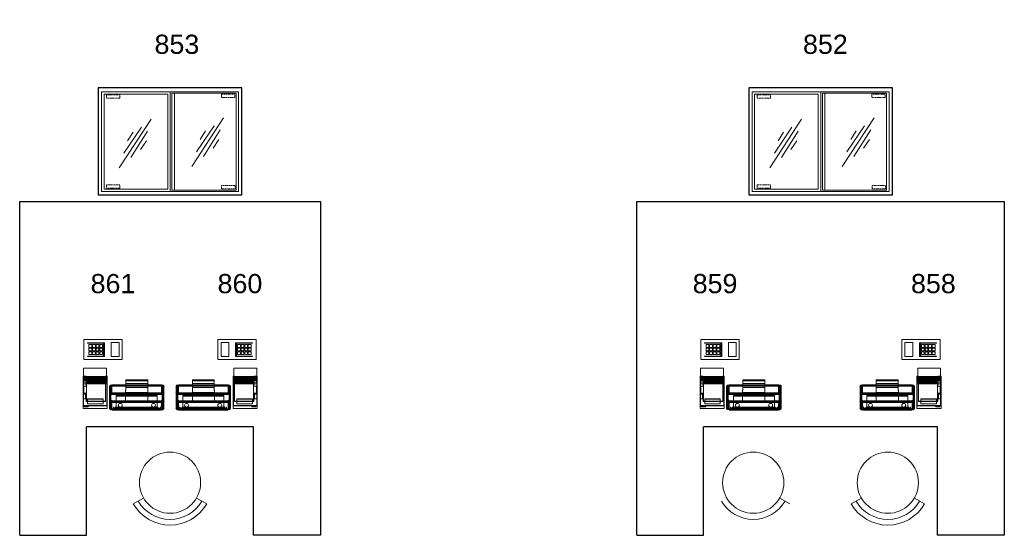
# Model space of a CAD drawing. Header units: millimetres. Extents: x 251300 to 553564, y 2563 to 144710.
# Tile 7 of 57: x 273854 to 279748, y 21113 to 24202. Entities that reach past the tile are written whole.
import ezdxf
from ezdxf.enums import TextEntityAlignment as Align

# ---------------------------------------------------------------- set-up
doc = ezdxf.new("R2010")
doc.units = ezdxf.units.MM
doc.set_wipeout_variables(frame=1)
doc.linetypes.add('HIDDEN', pattern=[9.525, 6.35, -3.175])
doc.layers.add('0 @ 50', color=7, linetype='Continuous')
doc.layers.add('FOK_73_INRKEUKEN', color=1, linetype='Continuous')
for name, color, linetype, lineweight in [('APPARAAT1', 2, 'Continuous', 25), ('APPARAAT2', 1, 'Continuous', 20), ('APPARAAT3', 6, 'Continuous', 18), ('APPARAAT5', 7, 'Continuous', 5), ('POSITIENUMMER', 141, 'Continuous', 20)]:
    doc.layers.add(name, color=color, linetype=linetype, lineweight=lineweight)
doc.styles.add('PS', font='arial.ttf')
doc.styles.get("Standard").update_dxf_attribs({"font": 'arial.ttf'})

# ---------------------------------------------------------------- blocks, each defined once
blk = doc.blocks.new('POSITIENUMMER')
at = {"layer": 'POSITIENUMMER', "style": 'PS', "flags": 1}
for tag, p in [('MERK-TYPE', (-1.22, -6.81)), ('AFMETINGEN', (-1.22, -10.86)), ('OMSCHRIJVING', (-1.22, -14.79)), ('OPMERKINGEN', (-1.22, -18.98))]:
    blk.add_attdef(tag, p, '', height=2.8, dxfattribs=at)
blk.add_wipeout([(-5.03, 0), (-5.03, 0.11), (-5.02, 0.2), (-5, 0.34), (-4.97, 0.48), (-4.93, 0.6), (-4.86, 0.76), (-4.78, 0.92), (-4.69, 1.07), (-4.6, 1.2), (-4.54, 1.27), (-4.48, 1.34), (-4.43, 1.4), (-4.35, 1.49), (-4.26, 1.57), (-4.18, 1.64), (-4.07, 1.73), (-3.91, 1.86), (-3.77, 1.95), (-3.62, 2.05), (-3.49, 2.12), (-3.31, 2.22), (-3.18, 2.29), (-3.02, 2.36), (-2.86, 2.43), (-2.72, 2.48), (-2.53, 2.55), (-2.36, 2.61), (-2.17, 2.66), (-2, 2.71), (-1.73, 2.77), (-1.53, 2.81), (-1.37, 2.84), (-1.13, 2.88), (-0.93, 2.9), (-0.73, 2.92), (-0.52, 2.93), (-0.28, 2.95), (-0.09, 2.95), (0.17, 2.95), (0.35, 2.94), (0.58, 2.93), (0.78, 2.91), (1, 2.89), (1.15, 2.87), (1.32, 2.85), (1.47, 2.82), (1.68, 2.78), (1.88, 2.74), (2.01, 2.7), (2.16, 2.67), (2.37, 2.6), (2.54, 2.55), (2.65, 2.51), (2.78, 2.46), (2.91, 2.41), (3.05, 2.34), (3.21, 2.27), (3.32, 2.22), (3.46, 2.14), (3.61, 2.06), (3.73, 1.98), (3.85, 1.9), (4, 1.79), (4.11, 1.7), (4.21, 1.62), (4.33, 1.5), (4.43, 1.4), (4.53, 1.29), (4.62, 1.17), (4.69, 1.06), (4.77, 0.94), (4.83, 0.83), (4.89, 0.7), (4.93, 0.6), (4.97, 0.47), (4.99, 0.38), (5.02, 0.23), (5.03, 0.13), (5.03, 0.07), (5.03, 0.04), (5.03, -0.07), (5.02, -0.18), (5.02, -0.17), (5.01, -0.3), (4.96, -0.48), (4.92, -0.62), (4.88, -0.73), (4.79, -0.9), (4.74, -0.99), (4.69, -1.08), (4.62, -1.17), (4.52, -1.29), (4.44, -1.39), (4.37, -1.46), (4.28, -1.55), (4.2, -1.63), (4.05, -1.75), (3.95, -1.83), (3.83, -1.91), (3.65, -2.03), (3.52, -2.11), (3.37, -2.19), (3.23, -2.26), (3.12, -2.32), (2.93, -2.4), (2.81, -2.45), (2.67, -2.5), (2.5, -2.56), (2.26, -2.63), (2.12, -2.68), (1.9, -2.73), (1.71, -2.78), (1.55, -2.81), (1.41, -2.83), (1.28, -2.85), (1.11, -2.88), (0.84, -2.91), (0.68, -2.92), (0.46, -2.94), (0.29, -2.95), (0.1, -2.95), (-0.12, -2.95), (-0.33, -2.94), (-0.56, -2.93), (-0.83, -2.91), (-1.09, -2.88), (-1.3, -2.85), (-1.58, -2.8), (-1.83, -2.75), (-2.05, -2.69), (-2.13, -2.67), (-2.15, -2.67), (-2.41, -2.59), (-2.61, -2.52), (-2.79, -2.45), (-2.94, -2.39), (-3.08, -2.33), (-3.25, -2.25), (-3.37, -2.19), (-3.5, -2.12), (-3.64, -2.04), (-3.76, -1.96), (-3.89, -1.87), (-3.97, -1.81), (-4.08, -1.73), (-4.15, -1.67), (-4.32, -1.51), (-4.48, -1.35), (-4.55, -1.26), (-4.64, -1.14), (-4.73, -1), (-4.79, -0.9), (-4.86, -0.77), (-4.91, -0.65), (-4.94, -0.55), (-4.97, -0.44), (-5.01, -0.28), (-5.02, -0.19), (-5.03, -0.07)]).dxf.layer = 'POSITIENUMMER'
at = {"layer": 'POSITIENUMMER'}
blk.add_attdef('POS', text='', height=2.3, dxfattribs=at).set_placement((0, 0), align=Align.MIDDLE)
blk = doc.blocks.new('gti2202-10')
at = {"layer": 'APPARAAT1'}
for p, q in [((860, 0), (0, 0)), ((0, 0), (0, -642)), ((860, -642), (860, 0)), ((0, -642), (860, -642))]:
    blk.add_line(p, q, dxfattribs=at)
at = {"layer": 'APPARAAT2'}
for p, q in [((840, -24), (20, -24)), ((20, -24), (20, -622)), ((35, -39), (35, -607)), ((416, -39), (35, -39)), ((416, -39), (416, -607)), ((431, -24), (431, -622)), ((825, -32.4), (441, -32.4)), ((441, -32.4), (441, -614.4)), ((456, -32.4), (456, -614.4)), ((825, -614.4), (825, -32.4)), ((840, -622), (840, -24)), ((20, -622), (840, -622)), ((20, -622), (431, -622)), ((35, -607), (416, -607)), ((441, -614.4), (825, -614.4))]:
    blk.add_line(p, q, dxfattribs=at)
at = {"layer": 'APPARAAT3', "linetype": 'HIDDEN'}
for p, q in [((130, -43.3), (50, -43.3)), ((50, -43.3), (50, -63.3)), ((130, -63.3), (130, -43.3)), ((817.5, -39.3), (737.5, -39.3)), ((737.5, -39.3), (737.5, -59.3)), ((817.5, -59.3), (817.5, -39.3)), ((50, -63.3), (130, -63.3)), ((737.5, -59.3), (817.5, -59.3)), ((50, -580.7), (50, -600.7)), ((130, -580.7), (50, -580.7)), ((130, -600.7), (130, -580.7)), ((819, -585.2), (739, -585.2)), ((739, -585.2), (739, -605.2)), ((819, -605.2), (819, -585.2)), ((50, -600.7), (130, -600.7)), ((739, -605.2), (819, -605.2))]:
    blk.add_line(p, q, dxfattribs=at)
at = {"layer": 'APPARAAT3'}
for p, q in [((316.6, -188.1), (125.8, -479)), ((258.9, -235.8), (153.4, -391.3)), ((751, -180.6), (560.2, -471.5)), ((693.3, -228.2), (587.8, -383.7)), ((208.7, -265.9), (176, -318.5)), ((295.9, -260.1), (195.3, -418.7)), ((643, -258.3), (610.4, -311)), ((730.3, -252.5), (629.7, -411.2)), ((288.3, -318.1), (253, -369)), ((722.7, -310.6), (687.4, -361.5))]:
    blk.add_line(p, q, dxfattribs=at)
blk = doc.blocks.new('A$C43752453')
at = {"layer": 'APPARAAT5'}
for points in [[(340.9, 302.2), (569.8, 302.2), (569.8, 422.1), (340.9, 422.1)], [(362.1, 402.8), (465.2, 402.8), (465.2, 401), (362.1, 401)], [(371.1, 375.5), (388.2, 375.5), (388.2, 391.9), (371.1, 391.9)], [(371.1, 353.9), (388.2, 353.9), (388.2, 370.3), (371.1, 370.3)], [(392.7, 375.5), (409.8, 375.5), (409.8, 391.9), (392.7, 391.9)], [(392.7, 353.9), (409.8, 353.9), (409.8, 370.3), (392.7, 370.3)], [(414.2, 375.5), (431.4, 375.5), (431.4, 391.9), (414.2, 391.9)], [(414.2, 353.9), (431.4, 353.9), (431.4, 370.3), (414.2, 370.3)], [(435.8, 375.5), (452.9, 375.5), (452.9, 391.9), (435.8, 391.9)], [(435.8, 353.9), (452.9, 353.9), (452.9, 370.3), (435.8, 370.3)], [(465.2, 401), (458.9, 401), (458.9, 323.2), (465.2, 323.2)], [(505, 320.2), (551.5, 320.2), (551.5, 404), (505, 404)], [(362.1, 323.2), (465.2, 323.2), (465.2, 321.5), (362.1, 321.5)], [(371.1, 332.3), (388.2, 332.3), (388.2, 348.8), (371.1, 348.8)], [(392.7, 332.3), (409.8, 332.3), (409.8, 348.8), (392.7, 348.8)], [(414.2, 332.3), (431.4, 332.3), (431.4, 348.8), (414.2, 348.8)], [(435.8, 332.3), (452.9, 332.3), (452.9, 348.8), (435.8, 348.8)]]:
    blk.add_lwpolyline(points, close=True, dxfattribs=at)
at = {"layer": 'APPARAAT5', "lineweight": 18}
for points in [[(337.9, 188.4), (337.9, 251.9), (475.4, 251.9), (475.4, 188.4), (475.4, 179.9)], [(475.4, 251.9), (337.9, 251.9), (337.9, 179.9), (475.4, 179.9), (475.4, 251.9)], [(337.9, 251.9), (337.9, 251.9)], [(337.9, 251.9), (337.9, 251.9)], [(475.4, 251.9), (475.4, 251.9)], [(479.7, 156.6), (479.7, 169.3), (479.7, 184.1), (479.7, 194.7), (479.7, 203.2), (479.7, 198.9), (479.7, 190.5), (479.7, 177.8), (335.7, 177.8), (335.7, 190.5), (335.7, 198.9), (335.7, 203.2), (335.7, 194.7), (335.7, 184.1), (335.7, 169.3), (335.7, 156.6)], [(335.7, 203.2), (354.8, 203.2)], [(335.7, 198.9), (354.8, 198.9)], [(479.7, 184.1), (471.2, 184.1), (354.8, 184.1), (335.7, 184.1)], [(335.7, 25.4), (335.7, 8.5), (479.7, 8.5), (479.7, 25.4), (479.7, 177.8)], [(335.7, 177.8), (335.7, 25.4), (479.7, 25.4)], [(335.7, 177.8), (479.7, 177.8)], [(335.7, 177.8), (335.7, 177.8)], [(477.5, 194.7), (337.9, 194.7), (337.9, 179.9)], [(337.9, 194.7), (337.9, 194.7)], [(337.9, 179.9), (337.9, 188.4), (475.4, 188.4)], [(337.9, 188.4), (337.9, 188.4)], [(337.9, 179.9), (337.9, 179.9)], [(337.9, 179.9), (337.9, 179.9)], [(475.4, 186.2), (475.4, 167.2), (340, 167.2), (340, 186.2)], [(340, 179.9), (340, 186.2), (475.4, 186.2), (475.4, 179.9)], [(340, 186.2), (340, 186.2)], [(340, 179.9), (340, 179.9)], [(354.8, 194.7), (354.8, 201.1)], [(354.8, 201.1), (354.8, 201.1)], [(354.8, 194.7), (354.8, 194.7)], [(354.8, 184.1), (354.8, 171.4), (354.8, 156.6), (471.2, 156.6), (471.2, 171.4), (471.2, 184.1), (354.8, 184.1)], [(354.8, 184.1), (354.8, 171.4), (354.8, 156.6)], [(471.2, 156.6), (471.2, 171.4), (471.2, 184.1), (354.8, 184.1)], [(354.8, 184.1), (354.8, 184.1)], [(354.8, 184.1), (354.8, 184.1)], [(354.8, 177.8), (471.2, 177.8)], [(356.9, 156.6), (356.9, 52.9), (471.2, 52.9), (471.2, 156.6), (471.2, 169.3), (471.2, 184.1)], [(356.9, 184.1), (356.9, 169.3), (356.9, 156.6), (471.2, 156.6)], [(356.9, 184.1), (471.2, 184.1), (471.2, 169.3), (471.2, 156.6)], [(356.9, 156.6), (356.9, 169.3), (356.9, 184.1), (471.2, 184.1)], [(356.9, 184.1), (471.2, 184.1)], [(356.9, 184.1), (471.2, 184.1)], [(356.9, 184.1), (356.9, 184.1)], [(356.9, 184.1), (356.9, 184.1)], [(356.9, 177.8), (471.2, 177.8)], [(356.9, 177.8), (471.2, 177.8)], [(471.2, 203.2), (479.7, 203.2)], [(471.2, 201.1), (471.2, 194.7)], [(471.2, 201.1), (471.2, 201.1)], [(471.2, 198.9), (479.7, 198.9)], [(471.2, 194.7), (471.2, 194.7)], [(471.2, 184.1), (471.2, 184.1)], [(471.2, 184.1), (471.2, 184.1)], [(471.2, 184.1), (471.2, 184.1)], [(471.2, 184.1), (471.2, 184.1)], [(471.2, 184.1), (471.2, 184.1)], [(475.4, 188.4), (475.4, 188.4)], [(475.4, 186.2), (475.4, 186.2)], [(475.4, 179.9), (475.4, 179.9)], [(475.4, 179.9), (475.4, 179.9)], [(477.5, 194.7), (477.5, 179.9), (477.5, 27.5), (477.5, 194.7)], [(477.5, 194.7), (477.5, 194.7)], [(477.5, 179.9), (477.5, 179.9)], [(479.7, 177.8), (479.7, 177.8)], [(589.7, 105.8), (591.8, 135.5), (591.8, 158.7), (591.8, 175.7), (591.8, 182), (589.7, 48.7), (723, 48.7), (723, 182), (723, 175.7), (723, 158.7), (723, 135.5), (723, 105.8)], [(591.8, 182), (723, 182)], [(591.8, 182), (723, 182)], [(591.8, 182), (591.8, 182)], [(723, 182), (723, 182)], [(335.7, 8.5), (335.7, 67.7), (350.6, 67.7), (350.6, 95.2), (335.7, 95.2), (335.7, 156.6), (354.8, 156.6), (354.8, 143.9), (340, 143.9), (340, 99.5), (354.8, 99.5), (354.8, 50.8), (471.2, 50.8), (471.2, 156.6), (479.7, 156.6), (479.7, 8.5)], [(335.7, 156.6), (335.7, 156.6)], [(340, 167.2), (340, 167.2)], [(354.8, 143.9), (340, 143.9), (340, 101.6), (340, 99.5)], [(340, 143.9), (340, 143.9)], [(340, 143.9), (340, 143.9)], [(354.8, 171.4), (471.2, 171.4)], [(354.8, 163), (471.2, 163)], [(471.2, 156.6), (471.2, 52.9), (354.8, 52.9), (354.8, 101.6)], [(354.8, 143.9), (354.8, 156.6)], [(354.8, 156.6), (354.8, 156.6)], [(354.8, 156.6), (354.8, 156.6)], [(354.8, 143.9), (354.8, 143.9)], [(354.8, 143.9), (354.8, 143.9)], [(356.9, 169.3), (471.2, 169.3)], [(356.9, 169.3), (471.2, 169.3)], [(356.9, 163), (471.2, 163)], [(356.9, 163), (471.2, 163)], [(471.2, 52.9), (356.9, 52.9), (356.9, 156.6), (471.2, 156.6), (471.2, 52.9)], [(356.9, 156.6), (356.9, 156.6)], [(356.9, 156.6), (356.9, 156.6)], [(471.2, 156.6), (471.2, 156.6)], [(471.2, 156.6), (471.2, 156.6)], [(471.2, 156.6), (471.2, 156.6)], [(471.2, 156.6), (471.2, 156.6)], [(475.4, 167.2), (475.4, 167.2)], [(479.7, 156.6), (479.7, 156.6)], [(494.4, 52.9), (496.5, 141.8)], [(494.4, 50.8), (494.4, 139.7), (494.4, 99.5), (494.4, 12.7), (494.4, 50.8)], [(494.4, 139.7), (494.4, 139.7)], [(496.5, 57.1), (496.5, 143.9)], [(496.5, 141.8), (496.5, 101.6)], [(498.7, 141.8), (498.7, 103.7)], [(500.8, 59.3), (500.8, 146)], [(502.9, 59.3), (502.9, 146)], [(502.9, 59.3), (502.9, 146)], [(502.9, 146), (502.9, 146)], [(505, 143.9), (505, 105.8)], [(509.2, 143.9), (509.2, 148.1), (509.2, 150.3)], [(509.2, 150.3), (805.5, 148.1)], [(509.2, 150.3), (509.2, 148.1), (509.2, 143.9)], [(805.5, 150.3), (509.2, 150.3)], [(509.2, 150.3), (509.2, 150.3)], [(805.5, 148.1), (509.2, 148.1), (805.5, 146)], [(509.2, 143.9), (805.5, 143.9), (805.5, 103.7), (509.2, 105.8), (509.2, 143.9)], [(805.5, 143.9), (509.2, 143.9)], [(509.2, 143.9), (509.2, 105.8)], [(509.2, 143.9), (509.2, 143.9)], [(591.8, 175.7), (723, 175.7)], [(591.8, 158.7), (723, 158.7)], [(591.8, 135.5), (723, 135.5)], [(805.5, 143.9), (805.5, 148.1)], [(805.5, 148.1), (805.5, 148.1)], [(805.5, 103.7), (805.5, 143.9)], [(805.5, 143.9), (805.5, 143.9)], [(809.8, 146), (809.8, 59.3)], [(809.8, 146), (809.8, 59.3)], [(809.8, 146), (809.8, 146)], [(809.8, 103.7), (809.8, 143.9)], [(814, 146), (814, 57.1)], [(816.1, 143.9), (816.1, 55)], [(816.1, 103.7), (816.1, 141.8)], [(818.3, 141.8), (818.3, 52.9)], [(818.3, 101.6), (818.3, 139.7)], [(820.4, 137.6), (820.4, 50.8), (820.4, 10.6), (820.4, 99.5), (820.4, 137.6)], [(820.4, 137.6), (820.4, 137.6)], [(335.7, 95.2), (335.7, 101.6)], [(335.7, 101.6), (335.7, 72)], [(335.7, 95.2), (335.7, 101.6), (335.7, 72), (335.7, 67.7)], [(335.7, 101.6), (335.7, 101.6)], [(350.6, 95.2), (335.7, 95.2), (335.7, 67.7), (335.7, 72)], [(335.7, 95.2), (335.7, 95.2)], [(335.7, 95.2), (335.7, 95.2)], [(335.7, 72), (335.7, 72)], [(350.6, 67.7), (335.7, 67.7)], [(335.7, 67.7), (335.7, 67.7)], [(335.7, 67.7), (335.7, 67.7)], [(354.8, 101.6), (340, 101.6)], [(340, 101.6), (340, 101.6)], [(340, 99.5), (340, 99.5)], [(350.6, 67.7), (350.6, 95.2)], [(350.6, 95.2), (350.6, 95.2)], [(350.6, 95.2), (350.6, 95.2)], [(350.6, 67.7), (350.6, 67.7)], [(350.6, 67.7), (350.6, 67.7)], [(354.8, 99.5), (354.8, 101.6)], [(354.8, 101.6), (354.8, 101.6)], [(354.8, 99.5), (354.8, 99.5)], [(363.3, 67.7), (363.3, 38.1), (456.4, 38.1), (456.4, 67.7), (456.4, 65.6)], [(363.3, 65.6), (363.3, 67.7), (456.4, 67.7)], [(363.3, 67.7), (363.3, 67.7)], [(363.3, 50.8), (363.3, 65.6), (456.4, 65.6), (456.4, 50.8), (456.4, 38.1)], [(363.3, 65.6), (363.3, 65.6)], [(456.4, 67.7), (456.4, 67.7)], [(456.4, 65.6), (456.4, 65.6)], [(494.4, 99.5), (494.4, 99.5)], [(494.4, 97.4), (494.4, 8.5)], [(496.5, 93.1), (496.5, 6.3)], [(500.8, 91), (500.8, 4.2)], [(502.9, 91), (502.9, 4.2)], [(502.9, 91), (502.9, 4.2)], [(502.9, 91), (502.9, 91)], [(502.9, 59.3), (502.9, 59.3)], [(509.2, 93.1), (509.2, 99.5), (509.2, 105.8)], [(509.2, 105.8), (509.2, 105.8)], [(805.5, 101.6), (509.2, 101.6)], [(805.5, 97.4), (509.2, 99.5)], [(805.5, 95.2), (509.2, 95.2)], [(805.5, 93.1), (509.2, 93.1)], [(805.5, 93.1), (509.2, 93.1)], [(509.2, 93.1), (509.2, 93.1)], [(780.2, 86.8), (534.6, 86.8)], [(534.6, 12.7), (534.6, 19), (534.6, 86.8), (534.6, 82.5)], [(534.6, 86.8), (534.6, 86.8)], [(534.6, 16.9), (534.6, 86.8), (780.2, 86.8), (780.2, 16.9), (534.6, 16.9)], [(534.6, 86.8), (534.6, 86.8)], [(534.6, 12.7), (780.2, 12.7), (780.2, 80.4), (534.6, 82.5), (534.6, 12.7)], [(534.6, 82.5), (534.6, 82.5)], [(589.7, 48.7), (589.7, 105.8), (723, 105.8), (723, 48.7)], [(589.7, 105.8), (589.7, 105.8)], [(723, 105.8), (723, 105.8)], [(780.2, 16.9), (780.2, 86.8), (780.2, 80.4)], [(780.2, 86.8), (780.2, 86.8)], [(780.2, 86.8), (780.2, 86.8)], [(780.2, 80.4), (780.2, 80.4)], [(805.5, 93.1), (805.5, 97.4), (805.5, 103.7)], [(805.5, 93.1), (805.5, 97.4), (805.5, 103.7)], [(805.5, 103.7), (805.5, 103.7)], [(805.5, 93.1), (805.5, 93.1)], [(809.8, 2.1), (809.8, 91)], [(809.8, 2.1), (809.8, 91)], [(809.8, 91), (809.8, 91)], [(809.8, 59.3), (809.8, 59.3)], [(814, 4.2), (814, 91)], [(816.1, 4.2), (816.1, 93.1)], [(818.3, 8.5), (818.3, 95.2)], [(820.4, 99.5), (820.4, 99.5)], [(335.7, 25.4), (335.7, 25.4)], [(479.7, 8.5), (479.7, 8.5), (335.7, 8.5)], [(335.7, 8.5), (335.7, 8.5)], [(335.7, 8.5), (335.7, 8.5)], [(337.9, 27.5), (337.9, 27.5)], [(337.9, 27.5), (337.9, 27.5)], [(342.1, 21.2), (342.1, 25.4), (342.1, 23.3)], [(342.1, 25.4), (367.5, 25.4)], [(342.1, 25.4), (342.1, 25.4)], [(367.5, 23.3), (367.5, 19), (342.1, 19), (342.1, 23.3), (367.5, 23.3)], [(342.1, 23.3), (342.1, 23.3)], [(367.5, 21.2), (342.1, 21.2), (342.1, 19)], [(342.1, 21.2), (342.1, 21.2)], [(342.1, 19), (342.1, 19)], [(354.8, 50.8), (354.8, 52.9)], [(354.8, 52.9), (354.8, 52.9)], [(354.8, 50.8), (354.8, 50.8)], [(356.9, 52.9), (356.9, 52.9)], [(356.9, 52.9), (356.9, 52.9)], [(363.3, 38.1), (363.3, 50.8), (456.4, 50.8)], [(363.3, 50.8), (363.3, 50.8)], [(363.3, 38.1), (363.3, 38.1)], [(367.5, 23.3), (367.5, 25.4), (367.5, 21.2), (367.5, 19)], [(367.5, 25.4), (367.5, 25.4)], [(367.5, 23.3), (367.5, 23.3)], [(367.5, 21.2), (367.5, 21.2)], [(367.5, 19), (367.5, 19)], [(456.4, 50.8), (456.4, 50.8)], [(456.4, 38.1), (456.4, 38.1)], [(471.2, 52.9), (471.2, 52.9)], [(471.2, 52.9), (471.2, 52.9)], [(471.2, 50.8), (471.2, 52.9)], [(471.2, 52.9), (471.2, 52.9)], [(471.2, 50.8), (471.2, 50.8)], [(477.5, 27.5), (477.5, 27.5)], [(477.5, 27.5), (477.5, 27.5)], [(479.7, 25.4), (479.7, 25.4)], [(479.7, 8.5), (479.7, 8.5)], [(479.7, 8.5), (479.7, 8.5)], [(494.4, 50.8), (494.4, 50.8)], [(494.4, 12.7), (494.4, 12.7)], [(496.5, 10.6), (496.5, 48.7)], [(498.7, 8.5), (498.7, 46.6)], [(502.9, 6.3), (502.9, 44.4)], [(502.9, 4.2), (502.9, 4.2)], [(509.2, 57.1), (509.2, 52.9), (509.2, 44.4)], [(805.5, 55), (509.2, 57.1)], [(509.2, 55), (805.5, 55), (509.2, 57.1)], [(509.2, 57.1), (509.2, 57.1)], [(805.5, 50.8), (509.2, 52.9)], [(805.5, 48.7), (509.2, 48.7)], [(805.5, 44.4), (509.2, 44.4), (509.2, 6.3), (803.4, 6.3), (805.5, 44.4)], [(509.2, 6.3), (509.2, 44.4)], [(509.2, 44.4), (509.2, 44.4)], [(509.2, 6.3), (509.2, 2.1)], [(509.2, 2.1), (509.2, 6.3)], [(803.4, 6.3), (509.2, 6.3)], [(509.2, 6.3), (509.2, 6.3)], [(509.2, 2.1), (803.4, 0)], [(509.2, 2.1), (509.2, 2.1)], [(509.2, 0), (803.4, 0), (509.2, 2.1), (803.4, 2.1)], [(509.2, 2.1), (509.2, 2.1)], [(517.7, 19), (517.7, 14.8), (517.7, 10.6), (519.8, 8.5), (524.1, 6.3), (524.1, 4.2), (528.3, 4.2), (530.4, 4.2), (532.5, 2.1), (528.3, 4.2), (524.1, 4.2), (521.9, 8.5)], [(517.7, 19), (517.7, 14.8), (519.8, 10.6), (521.9, 8.5), (524.1, 10.6), (528.3, 14.8), (532.5, 19)], [(517.7, 19), (517.7, 19)], [(517.7, 12.7), (517.7, 12.7)], [(521.9, 8.5), (521.9, 8.5)], [(792.8, 6.3), (521.9, 8.5)], [(521.9, 8.5), (521.9, 8.5)], [(532.5, 12.7), (530.4, 10.6), (528.3, 8.5), (524.1, 6.3)], [(524.1, 6.3), (790.7, 4.2)], [(524.1, 6.3), (524.1, 6.3)], [(788.6, 12.7), (526.2, 12.7)], [(526.2, 4.2), (526.2, 4.2)], [(526.2, 4.2), (788.6, 4.2)], [(528.3, 8.5), (786.5, 8.5)], [(528.3, 4.2), (786.5, 2.1)], [(532.5, 19), (532.5, 19)], [(532.5, 12.7), (532.5, 12.7)], [(532.5, 2.1), (532.5, 2.1)], [(532.5, 2.1), (532.5, 2.1)], [(534.6, 19), (780.2, 16.9), (780.2, 12.7)], [(534.6, 19), (534.6, 19)], [(534.6, 12.7), (534.6, 12.7)], [(545.2, 27.5), (545.2, 27.5)], [(557.9, 38.1), (557.9, 38.1)], [(557.9, 16.9), (557.9, 16.9)], [(568.5, 27.5), (568.5, 27.5)], [(589.7, 48.7), (589.7, 48.7)], [(723, 48.7), (723, 48.7)], [(746.3, 27.5), (746.3, 27.5)], [(756.9, 38.1), (756.9, 38.1)], [(756.9, 16.9), (756.9, 16.9)], [(767.5, 27.5), (767.5, 27.5)], [(780.2, 16.9), (780.2, 16.9)], [(780.2, 16.9), (780.2, 16.9)], [(780.2, 12.7), (780.2, 12.7)], [(782.3, 16.9), (786.5, 12.7), (788.6, 10.6), (792.8, 6.3), (788.6, 4.2), (786.5, 2.1), (782.3, 2.1), (784.4, 2.1), (786.5, 4.2), (788.6, 4.2), (790.7, 4.2)], [(797.1, 16.9), (797.1, 14.8), (795, 10.6), (792.8, 8.5), (790.7, 4.2), (788.6, 6.3), (786.5, 8.5), (784.4, 10.6), (782.3, 10.6)], [(782.3, 16.9), (782.3, 16.9)], [(782.3, 10.6), (782.3, 10.6)], [(782.3, 2.1), (782.3, 2.1)], [(782.3, 2.1), (782.3, 2.1)], [(790.7, 4.2), (790.7, 4.2)], [(797.1, 16.9), (797.1, 12.7), (795, 10.6), (792.8, 6.3)], [(792.8, 6.3), (792.8, 6.3)], [(792.8, 6.3), (792.8, 6.3)], [(795, 12.7), (795, 12.7)], [(797.1, 16.9), (797.1, 16.9)], [(805.5, 44.4), (803.4, 6.3)], [(803.4, 6.3), (803.4, 0)], [(803.4, 6.3), (803.4, 6.3)], [(803.4, 0), (803.4, 0)], [(805.5, 55), (805.5, 50.8), (805.5, 44.4)], [(805.5, 55), (805.5, 50.8), (805.5, 44.4)], [(805.5, 55), (805.5, 55)], [(805.5, 44.4), (805.5, 44.4)], [(809.8, 44.4), (809.8, 6.3)], [(809.8, 2.1), (809.8, 2.1)], [(816.1, 46.6), (816.1, 6.3)], [(818.3, 48.7), (818.3, 8.5)], [(820.4, 50.8), (820.4, 50.8)], [(820.4, 10.6), (820.4, 10.6)]]:
    blk.add_lwpolyline(points, dxfattribs=at)
for points, knots in [([(477.5, 179.9), (477.5, 179.9), (475.4, 179.9), (475.4, 179.9), (475.4, 179.9), (475.4, 167.2), (475.4, 167.2), (475.4, 167.2), (340, 167.2), (340, 167.2), (340, 167.2), (340, 179.9), (340, 179.9), (340, 179.9), (337.9, 179.9), (337.9, 179.9), (337.9, 179.9), (337.9, 27.5), (337.9, 27.5), (337.9, 27.5), (477.5, 27.5), (477.5, 27.5), (477.5, 27.5), (337.9, 27.5), (337.9, 27.5), (337.9, 27.5), (337.9, 194.7), (337.9, 194.7)], [0, 0, 0, 0, 1, 1, 1, 2, 2, 2, 3, 3, 3, 4, 4, 4, 5, 5, 5, 6, 6, 6, 7, 7, 7, 8, 8, 8, 9, 9, 9, 9]), ([(354.8, 201.1), (354.8, 201.1), (471.2, 201.1), (471.2, 201.1), (471.2, 201.1), (471.2, 203.2), (471.2, 203.2), (471.2, 203.2), (471.2, 201.1), (471.2, 201.1), (471.2, 201.1), (471.2, 194.7), (471.2, 194.7), (471.2, 194.7), (354.8, 194.7), (354.8, 194.7), (354.8, 194.7), (354.8, 201.1), (354.8, 201.1), (354.8, 201.1), (354.8, 203.2), (354.8, 203.2), (354.8, 203.2), (354.8, 201.1), (354.8, 201.1)], [0, 0, 0, 0, 1, 1, 1, 2, 2, 2, 3, 3, 3, 4, 4, 4, 5, 5, 5, 6, 6, 6, 7, 7, 7, 8, 8, 8, 8]), ([(782.3, 2.1), (782.3, 2.1), (532.5, 2.1), (532.5, 2.1), (532.5, 2.1), (782.3, 2.1), (782.3, 2.1)], [0, 0, 0, 0, 1, 1, 1, 2, 2, 2, 2]), ([(559, 40.2), (565.4, 40.2), (570.6, 35), (570.6, 28.5), (570.6, 22.1), (565.4, 16.9), (559, 16.9), (552.5, 16.9), (547.3, 22.2), (547.3, 28.6), (547.4, 35), (552.6, 40.2), (559, 40.2)], [0, 0, 0, 0, 1, 1, 1, 2, 2, 2, 3, 3, 3, 4, 4, 4, 4]), ([(559, 16.9), (552.5, 16.9), (547.3, 22.2), (547.3, 28.6), (547.4, 35), (552.6, 40.2), (559, 40.2), (565.4, 40.2), (570.6, 35), (570.6, 28.5), (570.6, 22.1), (565.4, 16.9), (559, 16.9)], [0, 0, 0, 0, 1, 1, 1, 2, 2, 2, 3, 3, 3, 4, 4, 4, 4]), ([(757.9, 16.9), (751.5, 16.9), (746.3, 22.2), (746.3, 28.6), (746.3, 35), (751.5, 40.2), (758, 40.2), (764.4, 40.2), (769.6, 35), (769.6, 28.5), (769.6, 22.1), (764.3, 16.9), (757.9, 16.9)], [0, 0, 0, 0, 1, 1, 1, 2, 2, 2, 3, 3, 3, 4, 4, 4, 4]), ([(758, 40.2), (764.4, 40.2), (769.6, 35), (769.6, 28.5), (769.6, 22.1), (764.3, 16.9), (757.9, 16.9), (751.5, 16.9), (746.3, 22.2), (746.3, 28.6), (746.3, 35), (751.5, 40.2), (758, 40.2)], [0, 0, 0, 0, 1, 1, 1, 2, 2, 2, 3, 3, 3, 4, 4, 4, 4])]:
    blk.add_open_spline(points, degree=3, knots=knots, dxfattribs=at)
for points in [[(494.4, 140.8), (494.4, 144.9), (498.7, 148.2), (504, 148.1)], [(494.4, 140.8), (494.4, 143.7), (501.6, 146.1), (510.3, 146)], [(496.5, 145), (496.5, 147.9), (502.7, 150.3), (510.3, 150.3)], [(496.5, 142.9), (496.5, 145.8), (502.7, 148.2), (510.3, 148.1)], [(497.7, 142.5), (497.4, 147.1), (501, 150.2), (505.7, 149.2)], [(498.7, 147.1), (498.7, 148.9), (503.9, 150.3), (510.3, 150.3)], [(500.1, 143.6), (499.9, 148.4), (502.4, 151), (505.7, 149.4)], [(500.8, 147.1), (500.8, 148.9), (505, 150.3), (510.3, 150.3)], [(504.7, 144.1), (504.7, 148.9), (506.2, 151.4), (508.1, 149.6)], [(505, 147.1), (505, 148.9), (507.4, 150.3), (510.3, 150.3)], [(806.6, 150.3), (809.5, 150.3), (811.9, 148.8), (811.9, 147.1)], [(806.6, 150.3), (811.9, 150.3), (816.1, 148.8), (816.1, 147.1)], [(806.6, 150.3), (814.2, 150.2), (820.4, 147.9), (820.4, 144.9)], [(806.6, 148.1), (813, 148.1), (818.3, 146.7), (818.3, 145)], [(806.6, 146), (814.2, 146), (820.4, 143.6), (820.4, 140.7)], [(806.6, 143.9), (815.4, 143.9), (822.5, 141.5), (822.5, 138.6)], [(808.8, 149.6), (810.7, 151.4), (812.2, 148.9), (812.2, 144.1)], [(810.9, 146), (816.1, 146), (820.4, 142.7), (820.4, 138.6)], [(810.9, 146), (816.1, 146), (820.4, 142.7), (820.4, 138.6)], [(811.3, 149.4), (814.6, 151), (817.1, 148.3), (816.8, 143.5)], [(811.3, 149.2), (815.9, 150.1), (819.5, 147.1), (819.3, 142.4)], [(494.4, 100.6), (494.4, 103.5), (501.6, 105.8), (510.3, 105.8)], [(503.9, 93.1), (498.7, 93.1), (494.4, 96.5), (494.4, 100.6)], [(503.9, 93.1), (498.7, 93.1), (494.4, 96.5), (494.4, 100.6)], [(494.4, 51.9), (494.4, 56), (498.7, 59.3), (504, 59.3)], [(494.4, 51.9), (494.4, 56), (498.7, 59.3), (504, 59.3)], [(496.5, 98.4), (496.5, 101.4), (502.7, 103.7), (510.3, 103.7)], [(496.5, 96.3), (496.5, 99.3), (502.7, 101.6), (510.3, 101.6)], [(506.5, 94.2), (501.8, 95.1), (497.9, 99.7), (497.7, 104.4)], [(497.7, 50.2), (497.9, 54.8), (501.8, 59.4), (506.5, 60.3)], [(498.7, 94.2), (498.7, 96), (503.9, 97.4), (510.3, 97.4)], [(506.5, 94), (503.2, 95.5), (500.4, 100.7), (500.1, 105.5)], [(500.8, 92.1), (500.8, 93.8), (505, 95.3), (510.3, 95.2)], [(510.3, 57.1), (505, 57.2), (500.8, 58.6), (500.8, 60.3)], [(508.2, 93.8), (506.3, 95.7), (504.8, 101.1), (504.7, 106)], [(505, 92.1), (505, 93.8), (507.4, 95.2), (510.3, 95.2)], [(510.3, 57.1), (507.4, 57.1), (505, 58.6), (505, 60.3)], [(806.6, 105.8), (815.4, 105.8), (822.5, 103.4), (822.5, 100.5)], [(806.6, 103.7), (814.2, 103.7), (820.4, 101.3), (820.4, 98.4)], [(806.6, 99.5), (814.2, 99.5), (820.4, 97.1), (820.4, 94.2)], [(806.6, 97.4), (813, 97.3), (818.3, 95.9), (818.3, 94.2)], [(806.6, 95.2), (809.5, 95.2), (811.9, 93.8), (811.9, 92.1)], [(806.6, 95.2), (811.9, 95.2), (816.1, 93.8), (816.1, 92)], [(811.9, 60.3), (811.9, 58.6), (809.5, 57.1), (806.6, 57.1)], [(812.2, 106), (812.1, 101.1), (810.5, 95.7), (808.6, 93.8)], [(816.8, 105.5), (816.5, 100.7), (813.7, 95.5), (810.4, 94)], [(819.3, 102.2), (819, 97.6), (815.1, 93), (810.4, 92.1)], [(820.4, 100.5), (820.4, 96.4), (816.1, 93.1), (810.8, 93.1)], [(810.9, 59.3), (816.1, 59.2), (820.4, 55.9), (820.4, 51.8)], [(510.3, 46.6), (501.5, 46.6), (494.4, 49), (494.4, 51.9)], [(510.3, 8.5), (501.5, 8.5), (494.4, 10.9), (494.4, 13.8)], [(503.9, 6.4), (498.7, 6.4), (494.4, 9.7), (494.4, 13.8)], [(510.3, 50.8), (502.7, 50.8), (496.5, 53.2), (496.5, 56.1)], [(510.3, 48.7), (502.7, 48.7), (496.5, 51.1), (496.5, 54)], [(510.3, 4.2), (502.7, 4.3), (496.5, 6.6), (496.5, 9.6)], [(510.3, 2.1), (502.7, 2.1), (496.5, 4.5), (496.5, 7.4)], [(505.6, 3.2), (501, 2.2), (497.4, 5.3), (497.7, 9.9)], [(510.3, 55), (503.9, 55), (498.7, 56.5), (498.7, 58.2)], [(510.3, 2.1), (503.9, 2.1), (498.7, 3.6), (498.7, 5.3)], [(505.6, 3), (502.3, 1.4), (499.8, 4.1), (500.1, 8.8)], [(500.1, 46.9), (500.4, 51.7), (503.2, 56.9), (506.5, 58.4)], [(510.3, 2.1), (505, 2.1), (500.8, 3.6), (500.8, 5.3)], [(504.7, 46.4), (504.8, 51.3), (506.4, 56.7), (508.3, 58.6)], [(508.1, 2.8), (506.2, 1), (504.7, 3.5), (504.7, 8.3)], [(510.3, 2.1), (507.4, 2.1), (505, 3.5), (505, 5.3)], [(818.3, 9.5), (818.2, 6.6), (812.1, 4.2), (804.5, 4.2)], [(818.3, 7.4), (818.2, 4.5), (812.1, 2.1), (804.5, 2.1)], [(816.1, 5.3), (816.1, 3.5), (810.9, 2.1), (804.5, 2.1)], [(809.8, 3.2), (809.8, 1.4), (807.4, 0), (804.5, 0)], [(814, 3.2), (814, 1.4), (809.7, 0), (804.5, 0)], [(816.1, 58.2), (816.1, 56.4), (811.9, 55), (806.6, 55)], [(818.3, 58.2), (818.2, 56.4), (813, 55), (806.6, 55)], [(820.4, 56.1), (820.4, 53.1), (814.2, 50.8), (806.6, 50.8)], [(820.4, 53.9), (820.4, 51), (814.2, 48.7), (806.6, 48.7)], [(822.5, 51.8), (822.5, 48.9), (815.4, 46.5), (806.6, 46.6)], [(822.5, 11.6), (822.5, 8.7), (815.4, 6.3), (806.6, 6.3)], [(808.7, 58.6), (810.6, 56.7), (812.1, 51.3), (812.2, 46.4)], [(812.2, 6.2), (812.2, 1.3), (810.7, -1.1), (808.8, 0.7)], [(810.4, 58.4), (813.7, 56.8), (816.6, 51.7), (816.8, 46.9)], [(810.5, 58.2), (815.1, 57.3), (819, 52.7), (819.3, 48)], [(820.4, 11.6), (820.4, 7.5), (816.1, 4.2), (810.8, 4.2)], [(820.4, 11.6), (820.4, 7.5), (816.1, 4.2), (810.8, 4.2)], [(819.3, 9.9), (819.5, 5.2), (815.9, 2.2), (811.2, 3.2)], [(816.8, 6.7), (817, 1.9), (814.5, -0.7), (811.3, 0.9)]]:
    blk.add_open_spline(points, degree=3, dxfattribs=at)
blk = doc.blocks.new('kassa met printer')
at = {"layer": 'FOK_73_INRKEUKEN', "lineweight": 35}
blk.add_blockref('A$C43752453', (-482.5, -19), dxfattribs=at)

msp = doc.modelspace()

# ---------------------------------------------------------------- linework, layer by layer
at = {"layer": 'APPARAAT1'}
for points in [[(273853.9, 21112.6), (274253.9, 21112.6), (274253.9, 21762.6)], [(277548.3, 21112.6), (277948.3, 21112.6), (277948.3, 21762.6)]]:
    msp.add_lwpolyline(points, dxfattribs=at)
at = {"layer": 'APPARAAT2'}
for p, q in [((274595.2, 21336.2), (274534.2, 21301)), ((274912.6, 21336.2), (274973.6, 21301)), ((278404, 21336.2), (278465, 21301)), ((278892.5, 21336.2), (278831.5, 21301)), ((279209.9, 21336.2), (279270.9, 21301))]:
    msp.add_line(p, q, dxfattribs=at)
for centre in [(274753.9, 21427.9), (278245.3, 21427.9), (279051.2, 21427.9)]:
    msp.add_circle(centre, 183.3, dxfattribs=at)
for centre, radius in [((274753.9, 21427.9), 253.7), ((274753.9, 21427.9), 219.8), ((278245.3, 21427.9), 219.8), ((279051.2, 21427.9), 253.7), ((279051.2, 21427.9), 219.8)]:
    msp.add_arc(centre, radius, 210, 330, dxfattribs=at)

# ---------------------------------------------------------------- block references
for p in [(274379.7, 21882.2), (278074, 21882.2)]:
    msp.add_blockref('kassa met printer', p)
at = {"xscale": -1}
for p in [(275128.1, 21882.2), (279222.5, 21882.2)]:
    msp.add_blockref('kassa met printer', p, dxfattribs=at)
at = {"layer": '0 @ 50', "xscale": 50, "yscale": 50, "zscale": 50}
for p, values in [((274795, 24054.8), {'POS': '853'}), ((278677, 24054.8), {'POS': '852'}), ((274412.3, 22620.9), {'POS': '861'}), ((275172.4, 22620.9), {'POS': '860'}), ((278016.7, 22620.9), {'POS': '859'}), ((279323.7, 22620.9), {'POS': '858'})]:
    msp.add_blockref('POSITIENUMMER', p, dxfattribs=at).add_auto_attribs(values)
at = {"layer": 'APPARAAT1'}
for p in [(274323.9, 23794.3), (278218.3, 23794.3)]:
    msp.add_blockref('gti2202-10', p, dxfattribs=at)

# ---------------------------------------------------------------- next in the draw order: linework, layer by layer
for points in [[(273853.9, 21112.6), (273853.9, 23112.6), (275653.9, 23112.6), (275653.9, 21112.6), (275253.9, 21112.6), (275253.9, 21762.6), (274253.9, 21762.6)], [(277548.3, 21112.6), (277548.3, 23112.6), (279748.3, 23112.6), (279748.3, 21112.6), (279348.3, 21112.6), (279348.3, 21762.6), (277948.3, 21762.6)]]:
    msp.add_lwpolyline(points, dxfattribs=at)

doc.saveas('drawing.dxf')
